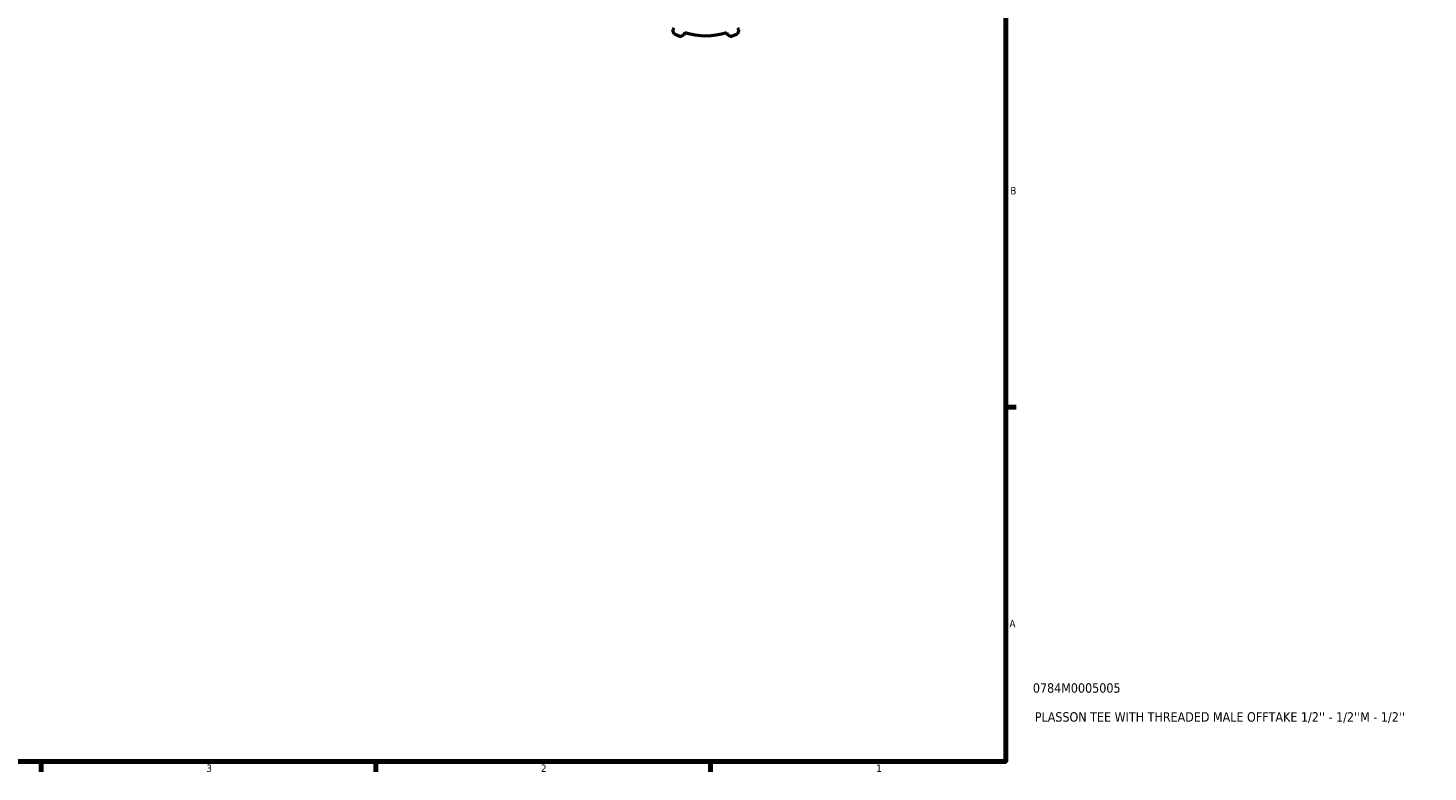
# Model space of a CAD drawing. Header units: inches. Extents: x 0.1 to 38.9, y -5.6 to 21.4.
# Tile 5 of 6: x 21.1 to 38.9, y 0.9 to 10.3. Entities that reach past the tile are written whole.
import ezdxf

# ---------------------------------------------------------------- set-up
doc = ezdxf.new("R2010")
doc.units = ezdxf.units.IN
doc.header["$MEASUREMENT"] = 0
for name, color, linetype, lineweight in [('Border (ANSI)', 7, 'Continuous', 70), ('Title (ANSI)', 7, 'Continuous', 50), ('Visible (ANSI)', 7, 'Continuous', 50)]:
    doc.layers.add(name, color=color, linetype=linetype, lineweight=lineweight)
doc.styles.add('Note Text (ANSI)', font='tahoma.ttf')
doc.styles.add('Text Style29', font='tahoma.ttf')

# ---------------------------------------------------------------- blocks, each defined once
blk = doc.blocks.new('Borders Default Border')
at = {"layer": 'Border (ANSI)'}
for p, q in [((33.5, 5.5), (33.634, 5.5)), ((21.25, 1), (21.25, 0.866)), ((25.5, 1), (25.5, 0.866)), ((29.75, 1), (29.75, 0.866))]:
    blk.add_line(p, q, dxfattribs=at)
at = {"layer": 'Border (ANSI)', "flags": 128}
blk.add_lwpolyline([(0.5, 1), (0.5, 21), (33.5, 21), (33.5, 1), (0.5, 1)], dxfattribs=at)
at = {"layer": 'Border (ANSI)', "color": 5, "true_color": 0x0000ff, "char_height": 0.0945, "attachment_point": 7, "style": 'Note Text (ANSI)'}
for s, insert in [('B', (33.558, 8.203)), ('A', (33.547, 2.703)), ('3', (23.346, 0.864)), ('2', (27.596, 0.866)), ('1', (31.854, 0.866))]:
    blk.add_mtext(s, dxfattribs=dict(at, insert=insert))
blk = doc.blocks.new('Title Blocks ANSI - Large')
at = {"layer": 'Title (ANSI)', "color": 5, "true_color": 0x0000ff, "style": 'Text Style29'}
for tag, p in [('PART_NUMBER_001', (0.345, 0.873)), ('DESCRIPTION_001', (0.369, 0.505))]:
    blk.add_attdef(tag, p, '', height=0.12, dxfattribs=at)

msp = doc.modelspace()

# ---------------------------------------------------------------- linework, layer by layer
at = {"layer": 'Visible (ANSI)'}
for p, q in [((29.284, 10.317), (29.271, 10.292)), ((30.109, 10.292), (30.096, 10.317)), ((29.417, 10.231), (29.426, 10.258)), ((29.954, 10.258), (29.963, 10.231))]:
    msp.add_line(p, q, dxfattribs=at)
for radius, start, end in [(0.945, 244.792, 250.208), (0.879, 252.5, 287.5), (0.945, 289.792, 295.208)]:
    msp.add_arc((29.69, 11.097), radius, start, end, dxfattribs=at)
for points, weights in [([(29.288, 10.242), (29.279, 10.267), (29.271, 10.292)], [1, 1.0023795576, 1.00394456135]), ([(29.417, 10.231), (29.394, 10.22), (29.37, 10.207)], [1.00394456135, 1.0023795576, 1]), ([(30.01, 10.207), (29.986, 10.22), (29.963, 10.231)], [1, 1.0023795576, 1.00394456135]), ([(30.109, 10.292), (30.101, 10.267), (30.093, 10.242)], [1.00394456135, 1.0023795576, 1])]:
    msp.add_rational_spline(points, weights, degree=2, dxfattribs=at)

# ---------------------------------------------------------------- block references
msp.add_blockref('Borders Default Border', (0, 0))
msp.add_blockref('Title Blocks ANSI - Large', (33.5, 1)).add_auto_attribs({'PART_NUMBER_001': '0784M0005005', 'DESCRIPTION_001': "PLASSON TEE WITH THREADED MALE OFFTAKE 1/2'' - 1/2''M - 1/2''"})

doc.saveas('drawing.dxf')
